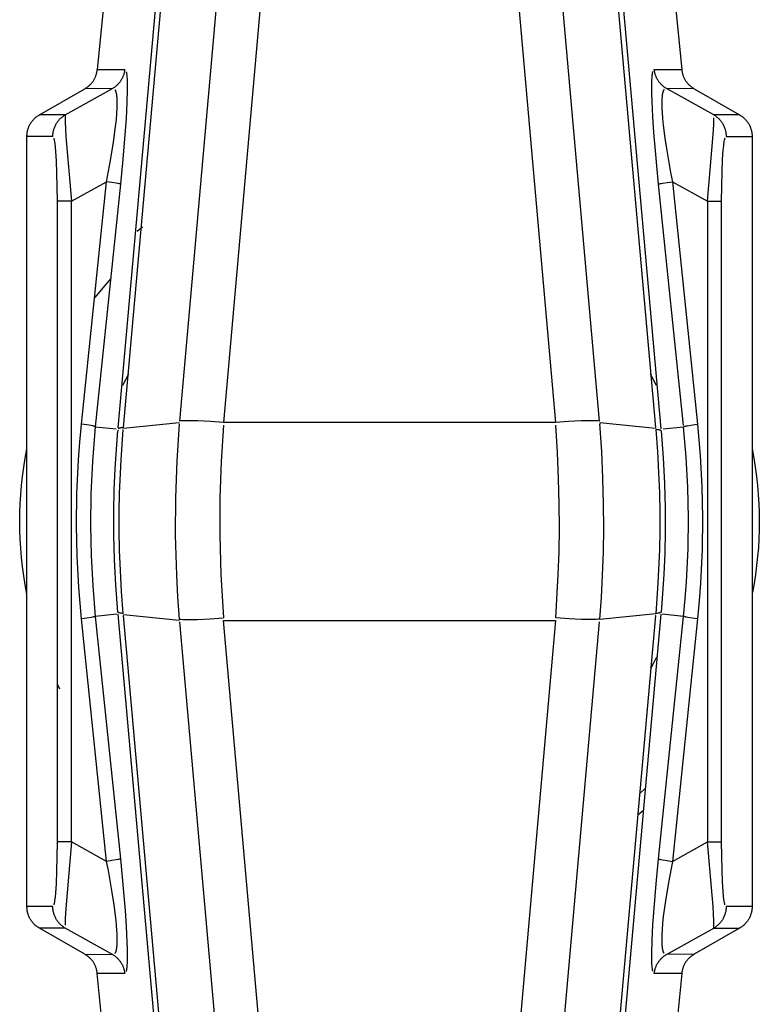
# Model space of a CAD drawing. Header units: millimetres. Extents: x -2637 to -1637, y 678 to 1678.
# Tile 99 of 256: x -2359 to -2344, y 1421 to 1441. Entities that reach past the tile are written whole.
import ezdxf

# ---------------------------------------------------------------- set-up
doc = ezdxf.new("R2010")
doc.units = ezdxf.units.MM
doc.layers.add('Make2D$B.SHOW mini', color=7, linetype='Continuous', true_color=0x000000)

msp = doc.modelspace()

# ---------------------------------------------------------------- linework, layer by layer
at = {"layer": 'Make2D$B.SHOW mini', "color": 18, "lineweight": -3, "true_color": 0x000000}
for points in [[(-2357.292, 1433.029), (-2354.937, 1459.44)], [(-2357.185, 1433.037), (-2354.828, 1459.508)], [(-2348.895, 1459.508), (-2346.538, 1433.037)], [(-2348.786, 1459.44), (-2346.429, 1433.009)], [(-2353.797, 1458.822), (-2356.066, 1433.166)], [(-2352.914, 1458.858), (-2355.182, 1433.139)], [(-2350.809, 1458.858), (-2348.541, 1433.139)], [(-2347.657, 1433.166), (-2349.925, 1458.822)], [(-2356.515, 1452.156), (-2357.71, 1440.206)], [(-2347.207, 1452.156), (-2346.012, 1440.206)], [(-2357.958, 1439.823), (-2357.945, 1439.831), (-2357.931, 1439.84), (-2357.918, 1439.848), (-2357.906, 1439.857), (-2357.894, 1439.866), (-2357.882, 1439.876), (-2357.87, 1439.885), (-2357.859, 1439.895), (-2357.849, 1439.905), (-2357.839, 1439.915), (-2357.829, 1439.926), (-2357.819, 1439.937), (-2357.81, 1439.948), (-2357.801, 1439.959), (-2357.793, 1439.971), (-2357.785, 1439.983), (-2357.778, 1439.995), (-2357.77, 1440.007), (-2357.764, 1440.02), (-2357.757, 1440.033), (-2357.751, 1440.046), (-2357.745, 1440.059), (-2357.74, 1440.073), (-2357.735, 1440.087), (-2357.731, 1440.101), (-2357.727, 1440.115), (-2357.723, 1440.13), (-2357.72, 1440.145), (-2357.717, 1440.16), (-2357.714, 1440.175), (-2357.712, 1440.191), (-2357.71, 1440.206)], [(-2357.71, 1440.206), (-2357.159, 1440.208)], [(-2357.159, 1440.208), (-2357.161, 1440.194), (-2357.163, 1440.18), (-2357.165, 1440.165), (-2357.168, 1440.151), (-2357.171, 1440.137), (-2357.175, 1440.123), (-2357.179, 1440.108), (-2357.184, 1440.094), (-2357.189, 1440.08), (-2357.195, 1440.066), (-2357.2, 1440.053), (-2357.207, 1440.039), (-2357.214, 1440.026), (-2357.221, 1440.012), (-2357.228, 1439.999), (-2357.236, 1439.987), (-2357.245, 1439.974), (-2357.253, 1439.962), (-2357.262, 1439.95), (-2357.272, 1439.938), (-2357.282, 1439.927), (-2357.292, 1439.915), (-2357.302, 1439.905), (-2357.313, 1439.894), (-2357.324, 1439.884), (-2357.335, 1439.875), (-2357.346, 1439.865), (-2357.358, 1439.856), (-2357.37, 1439.848), (-2357.382, 1439.84), (-2357.394, 1439.832), (-2357.406, 1439.825)], [(-2357.13, 1440.159), (-2357.129, 1440.153), (-2357.127, 1440.146), (-2357.125, 1440.132), (-2357.122, 1440.116), (-2357.12, 1440.099), (-2357.117, 1440.062), (-2357.114, 1440.02), (-2357.112, 1439.973), (-2357.111, 1439.922), (-2357.11, 1439.81), (-2357.117, 1439.548), (-2357.133, 1439.229), (-2357.196, 1438.412), (-2357.245, 1437.911)], [(-2346.477, 1437.911), (-2346.57, 1438.945), (-2346.591, 1439.261), (-2346.607, 1439.577), (-2346.611, 1439.719), (-2346.612, 1439.844), (-2346.611, 1439.952), (-2346.61, 1439.998), (-2346.607, 1440.04), (-2346.604, 1440.078), (-2346.603, 1440.095), (-2346.601, 1440.111), (-2346.599, 1440.126), (-2346.596, 1440.14), (-2346.594, 1440.153), (-2346.593, 1440.158), (-2346.591, 1440.164)], [(-2346.317, 1439.825), (-2346.329, 1439.832), (-2346.341, 1439.84), (-2346.353, 1439.848), (-2346.365, 1439.856), (-2346.376, 1439.865), (-2346.388, 1439.875), (-2346.399, 1439.884), (-2346.41, 1439.894), (-2346.42, 1439.905), (-2346.431, 1439.915), (-2346.441, 1439.927), (-2346.451, 1439.938), (-2346.46, 1439.95), (-2346.469, 1439.962), (-2346.478, 1439.974), (-2346.486, 1439.987), (-2346.494, 1439.999), (-2346.502, 1440.012), (-2346.509, 1440.026), (-2346.516, 1440.039), (-2346.522, 1440.053), (-2346.528, 1440.066), (-2346.533, 1440.08), (-2346.539, 1440.094), (-2346.543, 1440.108), (-2346.547, 1440.123), (-2346.551, 1440.137), (-2346.554, 1440.151), (-2346.557, 1440.165), (-2346.56, 1440.18), (-2346.562, 1440.194), (-2346.563, 1440.208)], [(-2346.563, 1440.208), (-2346.012, 1440.206)], [(-2346.012, 1440.206), (-2346.01, 1440.191), (-2346.008, 1440.175), (-2346.006, 1440.16), (-2346.003, 1440.145), (-2345.999, 1440.13), (-2345.996, 1440.115), (-2345.992, 1440.101), (-2345.987, 1440.087), (-2345.982, 1440.073), (-2345.977, 1440.059), (-2345.971, 1440.046), (-2345.965, 1440.033), (-2345.959, 1440.02), (-2345.952, 1440.007), (-2345.945, 1439.995), (-2345.937, 1439.983), (-2345.929, 1439.971), (-2345.921, 1439.959), (-2345.912, 1439.948), (-2345.903, 1439.937), (-2345.894, 1439.926), (-2345.884, 1439.915), (-2345.874, 1439.905), (-2345.863, 1439.895), (-2345.852, 1439.885), (-2345.841, 1439.876), (-2345.829, 1439.866), (-2345.817, 1439.857), (-2345.804, 1439.848), (-2345.791, 1439.84), (-2345.778, 1439.831), (-2345.764, 1439.823)], [(-2358.866, 1439.3), (-2357.958, 1439.823)], [(-2358.349, 1439.3), (-2357.406, 1439.825)], [(-2357.406, 1439.825), (-2357.958, 1439.823)], [(-2357.522, 1437.961), (-2357.442, 1438.384), (-2357.382, 1438.753), (-2357.341, 1439.066), (-2357.327, 1439.203), (-2357.317, 1439.327), (-2357.311, 1439.439), (-2357.31, 1439.49), (-2357.31, 1439.538), (-2357.311, 1439.584), (-2357.313, 1439.627), (-2357.314, 1439.647), (-2357.316, 1439.666), (-2357.318, 1439.684), (-2357.32, 1439.701), (-2357.323, 1439.718), (-2357.326, 1439.733), (-2357.328, 1439.741), (-2357.33, 1439.748), (-2357.331, 1439.754), (-2357.333, 1439.761), (-2357.335, 1439.767), (-2357.337, 1439.773), (-2357.34, 1439.779), (-2357.342, 1439.784), (-2357.343, 1439.787), (-2357.344, 1439.789), (-2357.346, 1439.792), (-2357.347, 1439.794), (-2357.348, 1439.796), (-2357.349, 1439.798), (-2357.351, 1439.8), (-2357.352, 1439.802)], [(-2346.368, 1439.806), (-2346.37, 1439.804), (-2346.371, 1439.802), (-2346.372, 1439.8), (-2346.373, 1439.798), (-2346.374, 1439.796), (-2346.376, 1439.794), (-2346.377, 1439.792), (-2346.378, 1439.79), (-2346.379, 1439.787), (-2346.38, 1439.785), (-2346.382, 1439.78), (-2346.384, 1439.775), (-2346.386, 1439.77), (-2346.388, 1439.764), (-2346.39, 1439.758), (-2346.392, 1439.752), (-2346.394, 1439.745), (-2346.395, 1439.739), (-2346.397, 1439.732), (-2346.4, 1439.717), (-2346.402, 1439.702), (-2346.405, 1439.685), (-2346.407, 1439.668), (-2346.408, 1439.649), (-2346.41, 1439.63), (-2346.411, 1439.609), (-2346.412, 1439.565), (-2346.413, 1439.517), (-2346.412, 1439.465), (-2346.41, 1439.41), (-2346.407, 1439.351), (-2346.398, 1439.224), (-2346.385, 1439.092), (-2346.352, 1438.83), (-2346.314, 1438.582), (-2346.237, 1438.147), (-2346.2, 1437.961)], [(-2345.374, 1439.3), (-2346.317, 1439.825)], [(-2345.764, 1439.823), (-2346.317, 1439.825)], [(-2345.764, 1439.823), (-2344.857, 1439.3)], [(-2359.116, 1438.867), (-2359.116, 1438.885), (-2359.115, 1438.903), (-2359.114, 1438.92), (-2359.112, 1438.937), (-2359.109, 1438.953), (-2359.106, 1438.97), (-2359.103, 1438.986), (-2359.099, 1439.001), (-2359.094, 1439.017), (-2359.089, 1439.032), (-2359.083, 1439.047), (-2359.077, 1439.061), (-2359.071, 1439.076), (-2359.064, 1439.09), (-2359.057, 1439.104), (-2359.049, 1439.117), (-2359.041, 1439.131), (-2359.033, 1439.144), (-2359.024, 1439.157), (-2359.015, 1439.17), (-2359.005, 1439.182), (-2358.995, 1439.194), (-2358.984, 1439.206), (-2358.973, 1439.218), (-2358.962, 1439.229), (-2358.95, 1439.24), (-2358.937, 1439.251), (-2358.924, 1439.262), (-2358.91, 1439.272), (-2358.896, 1439.282), (-2358.881, 1439.291), (-2358.866, 1439.3)], [(-2358.349, 1439.3), (-2358.866, 1439.3)], [(-2358.598, 1438.867), (-2358.598, 1438.883), (-2358.597, 1438.899), (-2358.596, 1438.915), (-2358.594, 1438.931), (-2358.592, 1438.947), (-2358.589, 1438.963), (-2358.585, 1438.979), (-2358.581, 1438.995), (-2358.577, 1439.01), (-2358.572, 1439.026), (-2358.567, 1439.042), (-2358.56, 1439.057), (-2358.554, 1439.073), (-2358.547, 1439.088), (-2358.539, 1439.103), (-2358.531, 1439.117), (-2358.522, 1439.132), (-2358.513, 1439.146), (-2358.504, 1439.159), (-2358.494, 1439.173), (-2358.484, 1439.186), (-2358.473, 1439.198), (-2358.462, 1439.211), (-2358.45, 1439.223), (-2358.438, 1439.234), (-2358.426, 1439.245), (-2358.414, 1439.255), (-2358.401, 1439.265), (-2358.388, 1439.275), (-2358.375, 1439.284), (-2358.362, 1439.292), (-2358.349, 1439.3)], [(-2358.349, 1439.3), (-2358.349, 1439.3), (-2358.349, 1439.3), (-2358.349, 1439.299), (-2358.349, 1439.299), (-2358.349, 1439.298), (-2358.35, 1439.297), (-2358.35, 1439.295), (-2358.35, 1439.294), (-2358.35, 1439.293), (-2358.351, 1439.291), (-2358.351, 1439.288), (-2358.351, 1439.285), (-2358.352, 1439.276), (-2358.353, 1439.267), (-2358.353, 1439.256), (-2358.353, 1439.23), (-2358.352, 1439.163), (-2358.336, 1438.863), (-2358.228, 1437.568)], [(-2345.374, 1439.3), (-2345.361, 1439.292), (-2345.347, 1439.284), (-2345.334, 1439.275), (-2345.321, 1439.265), (-2345.309, 1439.255), (-2345.296, 1439.245), (-2345.284, 1439.234), (-2345.272, 1439.223), (-2345.261, 1439.211), (-2345.25, 1439.198), (-2345.239, 1439.186), (-2345.229, 1439.173), (-2345.219, 1439.159), (-2345.209, 1439.146), (-2345.2, 1439.132), (-2345.191, 1439.117), (-2345.183, 1439.103), (-2345.176, 1439.088), (-2345.169, 1439.073), (-2345.162, 1439.057), (-2345.156, 1439.042), (-2345.15, 1439.026), (-2345.145, 1439.01), (-2345.141, 1438.995), (-2345.137, 1438.979), (-2345.134, 1438.963), (-2345.131, 1438.947), (-2345.129, 1438.931), (-2345.127, 1438.915), (-2345.126, 1438.899), (-2345.125, 1438.883), (-2345.125, 1438.867)], [(-2344.857, 1439.3), (-2345.374, 1439.3)], [(-2344.857, 1439.3), (-2344.841, 1439.291), (-2344.826, 1439.282), (-2344.812, 1439.272), (-2344.799, 1439.262), (-2344.785, 1439.251), (-2344.773, 1439.24), (-2344.761, 1439.229), (-2344.749, 1439.218), (-2344.738, 1439.206), (-2344.728, 1439.194), (-2344.717, 1439.182), (-2344.708, 1439.17), (-2344.698, 1439.157), (-2344.69, 1439.144), (-2344.681, 1439.131), (-2344.673, 1439.117), (-2344.666, 1439.104), (-2344.658, 1439.09), (-2344.651, 1439.076), (-2344.645, 1439.061), (-2344.639, 1439.047), (-2344.634, 1439.032), (-2344.629, 1439.017), (-2344.624, 1439.001), (-2344.62, 1438.986), (-2344.616, 1438.97), (-2344.613, 1438.953), (-2344.611, 1438.937), (-2344.609, 1438.92), (-2344.607, 1438.903), (-2344.606, 1438.885), (-2344.606, 1438.867)], [(-2345.495, 1437.568), (-2345.384, 1438.905), (-2345.373, 1439.106), (-2345.37, 1439.181), (-2345.369, 1439.239)], [(-2359.116, 1423.445), (-2359.116, 1438.867)], [(-2358.598, 1438.867), (-2359.116, 1438.867)], [(-2358.507, 1437.568), (-2358.515, 1438.138), (-2358.525, 1438.372), (-2358.537, 1438.568), (-2358.545, 1438.651), (-2358.554, 1438.724), (-2358.559, 1438.756), (-2358.564, 1438.784), (-2358.566, 1438.797), (-2358.569, 1438.809), (-2358.572, 1438.82), (-2358.574, 1438.83)], [(-2345.215, 1437.568), (-2345.206, 1438.165), (-2345.196, 1438.402), (-2345.182, 1438.599), (-2345.174, 1438.679), (-2345.17, 1438.713), (-2345.166, 1438.745), (-2345.161, 1438.773), (-2345.156, 1438.797), (-2345.154, 1438.808), (-2345.151, 1438.818), (-2345.149, 1438.827), (-2345.148, 1438.831), (-2345.146, 1438.835)], [(-2345.125, 1438.867), (-2344.606, 1438.867)], [(-2344.606, 1438.867), (-2344.606, 1423.445)], [(-2358.228, 1437.568), (-2357.522, 1437.961)], [(-2358.025, 1433.104), (-2357.522, 1437.961)], [(-2357.245, 1437.911), (-2357.748, 1433.055)], [(-2357.245, 1437.911), (-2357.245, 1437.911), (-2357.245, 1437.911), (-2357.245, 1437.911), (-2357.246, 1437.912), (-2357.246, 1437.912), (-2357.246, 1437.912), (-2357.246, 1437.912), (-2357.247, 1437.912), (-2357.247, 1437.913), (-2357.248, 1437.913), (-2357.248, 1437.913), (-2357.249, 1437.913), (-2357.249, 1437.914), (-2357.25, 1437.914), (-2357.252, 1437.915), (-2357.253, 1437.915), (-2357.256, 1437.916), (-2357.26, 1437.917), (-2357.265, 1437.919), (-2357.27, 1437.92), (-2357.281, 1437.923), (-2357.295, 1437.926), (-2357.328, 1437.932), (-2357.416, 1437.946), (-2357.522, 1437.961)], [(-2346.477, 1437.911), (-2346.477, 1437.911), (-2346.477, 1437.911), (-2346.477, 1437.911), (-2346.477, 1437.912), (-2346.477, 1437.912), (-2346.477, 1437.912), (-2346.476, 1437.912), (-2346.476, 1437.912), (-2346.475, 1437.913), (-2346.475, 1437.913), (-2346.474, 1437.913), (-2346.474, 1437.913), (-2346.473, 1437.914), (-2346.472, 1437.914), (-2346.471, 1437.915), (-2346.469, 1437.915), (-2346.466, 1437.916), (-2346.462, 1437.917), (-2346.458, 1437.919), (-2346.453, 1437.92), (-2346.441, 1437.923), (-2346.428, 1437.926), (-2346.394, 1437.932), (-2346.307, 1437.946), (-2346.2, 1437.961)], [(-2345.977, 1433.079), (-2346.477, 1437.911)], [(-2346.2, 1437.961), (-2345.697, 1433.104)], [(-2346.2, 1437.961), (-2345.495, 1437.568)], [(-2358.507, 1424.744), (-2358.507, 1437.568)], [(-2358.228, 1437.568), (-2358.507, 1437.568)], [(-2358.228, 1424.744), (-2358.228, 1437.568)], [(-2345.495, 1437.568), (-2345.495, 1424.744)], [(-2345.495, 1437.568), (-2345.215, 1437.568)], [(-2345.215, 1424.744), (-2345.215, 1437.568)], [(-2356.912, 1436.968), (-2356.806, 1437.059)], [(-2357.748, 1435.641), (-2357.594, 1435.835), (-2357.434, 1436.025)], [(-2357.085, 1434.107), (-2357.147, 1433.995), (-2357.206, 1433.882)], [(-2346.515, 1433.88), (-2346.575, 1433.994), (-2346.637, 1434.107)], [(-2358.025, 1429.208), (-2358.079, 1429.835), (-2358.113, 1430.461), (-2358.126, 1431.08), (-2358.117, 1431.716), (-2358.085, 1432.392), (-2358.059, 1432.744), (-2358.025, 1433.104)], [(-2357.748, 1433.055), (-2357.748, 1433.055), (-2357.748, 1433.055), (-2357.748, 1433.055), (-2357.749, 1433.055), (-2357.749, 1433.055), (-2357.749, 1433.055), (-2357.749, 1433.056), (-2357.75, 1433.056), (-2357.75, 1433.056), (-2357.75, 1433.056), (-2357.751, 1433.057), (-2357.752, 1433.057), (-2357.752, 1433.057), (-2357.753, 1433.058), (-2357.755, 1433.058), (-2357.756, 1433.059), (-2357.759, 1433.06), (-2357.763, 1433.061), (-2357.768, 1433.062), (-2357.773, 1433.064), (-2357.784, 1433.066), (-2357.798, 1433.069), (-2357.831, 1433.076), (-2357.918, 1433.09), (-2358.025, 1433.104)], [(-2357.748, 1433.055), (-2357.781, 1432.704), (-2357.806, 1432.361), (-2357.838, 1431.702), (-2357.846, 1431.082), (-2357.834, 1430.478), (-2357.801, 1429.869), (-2357.748, 1429.257)], [(-2357.748, 1433.055), (-2357.328, 1433.013)], [(-2357.185, 1433.037), (-2357.206, 1433.035), (-2357.226, 1433.032), (-2357.235, 1433.03), (-2357.243, 1433.029), (-2357.251, 1433.027), (-2357.258, 1433.025), (-2357.265, 1433.024), (-2357.268, 1433.023), (-2357.271, 1433.022), (-2357.273, 1433.021), (-2357.276, 1433.02), (-2357.278, 1433.019), (-2357.281, 1433.018), (-2357.283, 1433.017), (-2357.284, 1433.016), (-2357.285, 1433.016), (-2357.286, 1433.015), (-2357.287, 1433.015), (-2357.287, 1433.014), (-2357.288, 1433.014), (-2357.289, 1433.013), (-2357.29, 1433.013), (-2357.29, 1433.012), (-2357.291, 1433.011), (-2357.292, 1433.011), (-2357.292, 1433.011), (-2357.292, 1433.01), (-2357.293, 1433.01), (-2357.293, 1433.01), (-2357.293, 1433.009), (-2357.293, 1433.009)], [(-2357.188, 1429.314), (-2357.223, 1429.752), (-2357.247, 1430.176), (-2357.263, 1430.584), (-2357.27, 1430.976), (-2357.27, 1431.353), (-2357.263, 1431.714), (-2357.234, 1432.388), (-2357.188, 1432.998)], [(-2356.069, 1433.129), (-2357.186, 1433.017)], [(-2356.071, 1433.111), (-2356.119, 1432.373), (-2356.144, 1431.633), (-2356.147, 1430.88), (-2356.125, 1430.079), (-2356.103, 1429.65), (-2356.071, 1429.201)], [(-2355.182, 1433.139), (-2355.445, 1433.159), (-2355.699, 1433.172), (-2355.812, 1433.174), (-2355.913, 1433.174), (-2355.998, 1433.171), (-2356.034, 1433.169), (-2356.066, 1433.166)], [(-2355.186, 1433.087), (-2355.232, 1432.357), (-2355.256, 1431.627), (-2355.259, 1430.883), (-2355.238, 1430.092), (-2355.186, 1429.225)], [(-2348.541, 1433.139), (-2355.182, 1433.139)], [(-2347.657, 1433.166), (-2347.689, 1433.169), (-2347.725, 1433.171), (-2347.81, 1433.174), (-2347.91, 1433.174), (-2348.024, 1433.172), (-2348.277, 1433.159), (-2348.541, 1433.139)], [(-2348.536, 1429.225), (-2348.484, 1430.097), (-2348.469, 1430.552), (-2348.462, 1431.021), (-2348.464, 1431.507), (-2348.477, 1432.012), (-2348.5, 1432.539), (-2348.536, 1433.087)], [(-2346.536, 1433.017), (-2347.653, 1433.129)], [(-2347.652, 1429.201), (-2347.621, 1429.636), (-2347.597, 1430.084), (-2347.581, 1430.544), (-2347.574, 1431.019), (-2347.576, 1431.511), (-2347.589, 1432.023), (-2347.614, 1432.556), (-2347.652, 1433.111)], [(-2347.652, 1433.111), (-2347.64, 1433.109)], [(-2346.426, 1432.972), (-2346.426, 1432.973), (-2346.426, 1432.973), (-2346.426, 1432.973), (-2346.427, 1432.973), (-2346.427, 1432.974), (-2346.427, 1432.974), (-2346.428, 1432.974), (-2346.429, 1432.975), (-2346.429, 1432.975), (-2346.43, 1432.976), (-2346.431, 1432.976), (-2346.432, 1432.977), (-2346.432, 1432.977), (-2346.433, 1432.978), (-2346.434, 1432.978), (-2346.435, 1432.979), (-2346.436, 1432.979), (-2346.438, 1432.98), (-2346.441, 1432.981), (-2346.443, 1432.982), (-2346.446, 1432.983), (-2346.448, 1432.984), (-2346.451, 1432.985), (-2346.454, 1432.986), (-2346.461, 1432.987), (-2346.468, 1432.989), (-2346.476, 1432.99), (-2346.484, 1432.992), (-2346.493, 1432.993), (-2346.513, 1432.996), (-2346.534, 1432.998)], [(-2346.534, 1432.998), (-2346.5, 1432.56), (-2346.475, 1432.136), (-2346.46, 1431.728), (-2346.452, 1431.336), (-2346.453, 1430.959), (-2346.459, 1430.598), (-2346.489, 1429.924), (-2346.534, 1429.314)], [(-2346.385, 1433.014), (-2345.975, 1433.055)], [(-2345.975, 1429.257), (-2345.942, 1429.608), (-2345.916, 1429.951), (-2345.884, 1430.61), (-2345.876, 1431.23), (-2345.889, 1431.834), (-2345.922, 1432.443), (-2345.975, 1433.055)], [(-2345.963, 1433.06), (-2345.96, 1433.061), (-2345.956, 1433.062), (-2345.948, 1433.064), (-2345.938, 1433.066), (-2345.927, 1433.069), (-2345.9, 1433.074), (-2345.867, 1433.08), (-2345.788, 1433.092), (-2345.697, 1433.104)], [(-2345.697, 1433.104), (-2345.643, 1432.477), (-2345.61, 1431.852), (-2345.596, 1431.232), (-2345.605, 1430.596), (-2345.637, 1429.92), (-2345.664, 1429.568), (-2345.697, 1429.208)], [(-2357.297, 1429.34), (-2357.339, 1429.878), (-2357.365, 1430.393), (-2357.378, 1430.883), (-2357.379, 1431.35), (-2357.37, 1431.792), (-2357.352, 1432.21), (-2357.327, 1432.604), (-2357.297, 1432.972)], [(-2357.288, 1432.979), (-2357.289, 1432.978), (-2357.291, 1432.977), (-2357.291, 1432.977), (-2357.292, 1432.976), (-2357.292, 1432.976), (-2357.293, 1432.976), (-2357.294, 1432.975), (-2357.294, 1432.975), (-2357.295, 1432.974), (-2357.295, 1432.974), (-2357.296, 1432.973), (-2357.296, 1432.973), (-2357.296, 1432.973), (-2357.297, 1432.972)], [(-2346.426, 1432.972), (-2346.384, 1432.434), (-2346.357, 1431.92), (-2346.344, 1431.429), (-2346.343, 1430.962), (-2346.353, 1430.52), (-2346.37, 1430.102), (-2346.395, 1429.708), (-2346.426, 1429.34)], [(-2359.116, 1429.7), (-2359.151, 1429.885), (-2359.181, 1430.07), (-2359.206, 1430.254), (-2359.226, 1430.437), (-2359.242, 1430.619), (-2359.253, 1430.8), (-2359.259, 1430.979), (-2359.261, 1431.156), (-2359.259, 1431.333), (-2359.253, 1431.513), (-2359.242, 1431.693), (-2359.226, 1431.875), (-2359.206, 1432.058), (-2359.181, 1432.242), (-2359.151, 1432.427), (-2359.116, 1432.612)], [(-2344.606, 1432.612), (-2344.571, 1432.427), (-2344.541, 1432.242), (-2344.516, 1432.058), (-2344.496, 1431.875), (-2344.481, 1431.693), (-2344.47, 1431.513), (-2344.463, 1431.333), (-2344.461, 1431.156), (-2344.463, 1430.983), (-2344.469, 1430.808), (-2344.48, 1430.632), (-2344.495, 1430.455), (-2344.514, 1430.277), (-2344.537, 1430.097), (-2344.566, 1429.917), (-2344.599, 1429.736)], [(-2357.748, 1429.257), (-2357.748, 1429.257), (-2357.748, 1429.257), (-2357.748, 1429.257), (-2357.749, 1429.257), (-2357.749, 1429.257), (-2357.749, 1429.257), (-2357.749, 1429.256), (-2357.75, 1429.256), (-2357.75, 1429.256), (-2357.75, 1429.256), (-2357.751, 1429.255), (-2357.752, 1429.255), (-2357.752, 1429.255), (-2357.753, 1429.254), (-2357.755, 1429.254), (-2357.756, 1429.253), (-2357.759, 1429.252), (-2357.763, 1429.251), (-2357.768, 1429.25), (-2357.773, 1429.248), (-2357.784, 1429.246), (-2357.798, 1429.243), (-2357.831, 1429.236), (-2357.918, 1429.222), (-2358.025, 1429.208)], [(-2357.316, 1429.301), (-2357.748, 1429.257)], [(-2357.748, 1429.257), (-2357.245, 1424.401)], [(-2357.188, 1429.314), (-2357.21, 1429.316), (-2357.229, 1429.319), (-2357.238, 1429.32), (-2357.247, 1429.322), (-2357.254, 1429.323), (-2357.262, 1429.325), (-2357.268, 1429.326), (-2357.271, 1429.327), (-2357.274, 1429.328), (-2357.277, 1429.329), (-2357.279, 1429.33), (-2357.282, 1429.331), (-2357.284, 1429.332), (-2357.286, 1429.333), (-2357.287, 1429.333), (-2357.288, 1429.334), (-2357.289, 1429.334), (-2357.29, 1429.335), (-2357.291, 1429.335), (-2357.292, 1429.336), (-2357.292, 1429.336), (-2357.293, 1429.337), (-2357.294, 1429.337), (-2357.295, 1429.338), (-2357.295, 1429.338), (-2357.295, 1429.338), (-2357.296, 1429.339), (-2357.296, 1429.339), (-2357.296, 1429.339), (-2357.297, 1429.34), (-2357.297, 1429.34)], [(-2354.937, 1402.872), (-2357.293, 1429.303)], [(-2357.186, 1429.295), (-2356.069, 1429.183)], [(-2354.828, 1402.804), (-2357.185, 1429.275)], [(-2346.538, 1429.275), (-2348.895, 1402.804)], [(-2346.429, 1429.303), (-2348.786, 1402.872)], [(-2347.652, 1429.201), (-2346.534, 1429.314)], [(-2346.538, 1429.275), (-2346.53, 1429.276)], [(-2346.426, 1429.34), (-2346.426, 1429.34), (-2346.426, 1429.339), (-2346.426, 1429.339), (-2346.427, 1429.339), (-2346.427, 1429.338), (-2346.427, 1429.338), (-2346.428, 1429.338), (-2346.429, 1429.337), (-2346.429, 1429.337), (-2346.43, 1429.336), (-2346.431, 1429.336), (-2346.432, 1429.335), (-2346.432, 1429.335), (-2346.433, 1429.334), (-2346.434, 1429.334), (-2346.435, 1429.333), (-2346.436, 1429.333), (-2346.438, 1429.332), (-2346.441, 1429.331), (-2346.443, 1429.33), (-2346.446, 1429.329), (-2346.448, 1429.328), (-2346.451, 1429.327), (-2346.454, 1429.326), (-2346.461, 1429.325), (-2346.468, 1429.323), (-2346.476, 1429.321), (-2346.484, 1429.32), (-2346.493, 1429.319), (-2346.513, 1429.316), (-2346.534, 1429.314)], [(-2346.477, 1424.401), (-2345.975, 1429.257)], [(-2345.975, 1429.257), (-2346.404, 1429.3)], [(-2345.697, 1429.208), (-2345.804, 1429.222), (-2345.892, 1429.236), (-2345.925, 1429.243), (-2345.938, 1429.246), (-2345.95, 1429.248), (-2345.955, 1429.25), (-2345.959, 1429.251), (-2345.963, 1429.252), (-2345.966, 1429.253), (-2345.968, 1429.254), (-2345.969, 1429.254), (-2345.97, 1429.255), (-2345.971, 1429.255), (-2345.972, 1429.255), (-2345.972, 1429.256), (-2345.972, 1429.256), (-2345.973, 1429.256), (-2345.973, 1429.256), (-2345.974, 1429.257), (-2345.974, 1429.257), (-2345.974, 1429.257), (-2345.974, 1429.257), (-2345.974, 1429.257), (-2345.974, 1429.257), (-2345.975, 1429.257)], [(-2357.522, 1424.351), (-2358.025, 1429.208)], [(-2356.071, 1429.201), (-2356.037, 1429.199), (-2356, 1429.196), (-2355.914, 1429.194), (-2355.815, 1429.193), (-2355.704, 1429.195), (-2355.455, 1429.206), (-2355.186, 1429.225)], [(-2356.066, 1429.146), (-2353.797, 1403.49)], [(-2352.914, 1403.454), (-2355.182, 1429.173)], [(-2355.182, 1429.173), (-2348.541, 1429.173)], [(-2348.541, 1429.173), (-2350.809, 1403.454)], [(-2349.925, 1403.49), (-2347.657, 1429.146)], [(-2347.652, 1429.201), (-2347.685, 1429.198), (-2347.722, 1429.196), (-2347.808, 1429.193), (-2347.908, 1429.193), (-2348.019, 1429.194), (-2348.267, 1429.206), (-2348.536, 1429.225)], [(-2345.697, 1429.208), (-2346.2, 1424.351)], [(-2346.634, 1428.21), (-2346.57, 1428.327), (-2346.509, 1428.445)], [(-2358.455, 1427.796), (-2358.507, 1427.902)], [(-2346.743, 1425.812), (-2346.848, 1425.713)], [(-2346.779, 1425.372), (-2346.885, 1425.28)], [(-2358.576, 1423.477), (-2358.575, 1423.481), (-2358.574, 1423.485), (-2358.571, 1423.494), (-2358.569, 1423.504), (-2358.566, 1423.515), (-2358.561, 1423.54), (-2358.557, 1423.567), (-2358.552, 1423.599), (-2358.548, 1423.633), (-2358.54, 1423.713), (-2358.526, 1423.91), (-2358.516, 1424.147), (-2358.507, 1424.744)], [(-2358.228, 1424.744), (-2358.507, 1424.744)], [(-2358.228, 1424.744), (-2358.339, 1423.407), (-2358.35, 1423.206), (-2358.352, 1423.131), (-2358.353, 1423.073)], [(-2357.522, 1424.351), (-2358.228, 1424.744)], [(-2346.2, 1424.351), (-2345.495, 1424.744)], [(-2345.495, 1424.744), (-2345.215, 1424.744)], [(-2345.374, 1423.012), (-2345.374, 1423.012), (-2345.374, 1423.012), (-2345.374, 1423.013), (-2345.373, 1423.013), (-2345.373, 1423.014), (-2345.373, 1423.015), (-2345.373, 1423.017), (-2345.372, 1423.018), (-2345.372, 1423.019), (-2345.372, 1423.021), (-2345.371, 1423.024), (-2345.371, 1423.027), (-2345.37, 1423.036), (-2345.37, 1423.045), (-2345.37, 1423.056), (-2345.369, 1423.082), (-2345.371, 1423.15), (-2345.387, 1423.449), (-2345.495, 1424.744)], [(-2345.148, 1423.482), (-2345.151, 1423.492), (-2345.154, 1423.503), (-2345.156, 1423.515), (-2345.159, 1423.528), (-2345.164, 1423.556), (-2345.169, 1423.588), (-2345.177, 1423.661), (-2345.185, 1423.744), (-2345.198, 1423.94), (-2345.207, 1424.174), (-2345.215, 1424.744)], [(-2357.245, 1424.401), (-2357.245, 1424.401), (-2357.245, 1424.401), (-2357.245, 1424.401), (-2357.246, 1424.4), (-2357.246, 1424.4), (-2357.246, 1424.4), (-2357.246, 1424.4), (-2357.247, 1424.4), (-2357.247, 1424.399), (-2357.248, 1424.399), (-2357.248, 1424.399), (-2357.249, 1424.399), (-2357.249, 1424.398), (-2357.25, 1424.398), (-2357.252, 1424.397), (-2357.253, 1424.397), (-2357.256, 1424.396), (-2357.26, 1424.395), (-2357.265, 1424.393), (-2357.27, 1424.392), (-2357.281, 1424.389), (-2357.295, 1424.386), (-2357.328, 1424.38), (-2357.416, 1424.366), (-2357.522, 1424.351)], [(-2357.354, 1422.506), (-2357.353, 1422.508), (-2357.352, 1422.51), (-2357.35, 1422.512), (-2357.349, 1422.514), (-2357.348, 1422.516), (-2357.347, 1422.518), (-2357.346, 1422.52), (-2357.345, 1422.522), (-2357.343, 1422.525), (-2357.342, 1422.527), (-2357.34, 1422.532), (-2357.338, 1422.537), (-2357.336, 1422.542), (-2357.334, 1422.548), (-2357.332, 1422.554), (-2357.331, 1422.56), (-2357.329, 1422.567), (-2357.327, 1422.573), (-2357.326, 1422.58), (-2357.323, 1422.595), (-2357.32, 1422.61), (-2357.318, 1422.627), (-2357.316, 1422.644), (-2357.314, 1422.663), (-2357.313, 1422.682), (-2357.312, 1422.703), (-2357.31, 1422.747), (-2357.31, 1422.795), (-2357.31, 1422.847), (-2357.312, 1422.903), (-2357.315, 1422.962), (-2357.325, 1423.088), (-2357.338, 1423.22), (-2357.371, 1423.482), (-2357.408, 1423.73), (-2357.486, 1424.165), (-2357.522, 1424.351)], [(-2357.245, 1424.401), (-2357.152, 1423.367), (-2357.131, 1423.051), (-2357.116, 1422.735), (-2357.112, 1422.593), (-2357.11, 1422.468), (-2357.111, 1422.36), (-2357.113, 1422.314), (-2357.115, 1422.272), (-2357.118, 1422.234), (-2357.12, 1422.217), (-2357.122, 1422.201), (-2357.124, 1422.186), (-2357.126, 1422.172), (-2357.129, 1422.159), (-2357.13, 1422.154), (-2357.131, 1422.148)], [(-2346.593, 1422.153), (-2346.594, 1422.159), (-2346.595, 1422.166), (-2346.598, 1422.18), (-2346.6, 1422.196), (-2346.602, 1422.213), (-2346.606, 1422.25), (-2346.609, 1422.292), (-2346.611, 1422.339), (-2346.612, 1422.39), (-2346.612, 1422.502), (-2346.606, 1422.764), (-2346.59, 1423.083), (-2346.526, 1423.9), (-2346.477, 1424.401)], [(-2346.477, 1424.401), (-2346.477, 1424.401), (-2346.477, 1424.401), (-2346.477, 1424.401), (-2346.477, 1424.4), (-2346.477, 1424.4), (-2346.477, 1424.4), (-2346.476, 1424.4), (-2346.476, 1424.4), (-2346.475, 1424.399), (-2346.475, 1424.399), (-2346.474, 1424.399), (-2346.474, 1424.399), (-2346.473, 1424.398), (-2346.472, 1424.398), (-2346.471, 1424.397), (-2346.469, 1424.397), (-2346.466, 1424.396), (-2346.462, 1424.395), (-2346.458, 1424.393), (-2346.453, 1424.392), (-2346.441, 1424.389), (-2346.428, 1424.386), (-2346.394, 1424.38), (-2346.307, 1424.366), (-2346.2, 1424.351)], [(-2346.2, 1424.351), (-2346.281, 1423.928), (-2346.341, 1423.559), (-2346.382, 1423.246), (-2346.396, 1423.109), (-2346.406, 1422.985), (-2346.411, 1422.874), (-2346.413, 1422.822), (-2346.413, 1422.774), (-2346.412, 1422.728), (-2346.41, 1422.685), (-2346.409, 1422.665), (-2346.407, 1422.646), (-2346.405, 1422.628), (-2346.402, 1422.611), (-2346.399, 1422.594), (-2346.396, 1422.579), (-2346.395, 1422.571), (-2346.393, 1422.564), (-2346.391, 1422.558), (-2346.389, 1422.551), (-2346.387, 1422.545), (-2346.385, 1422.539), (-2346.383, 1422.533), (-2346.381, 1422.528), (-2346.379, 1422.525), (-2346.378, 1422.523), (-2346.377, 1422.52), (-2346.376, 1422.518), (-2346.374, 1422.516), (-2346.373, 1422.514), (-2346.372, 1422.512), (-2346.371, 1422.51)], [(-2358.598, 1423.445), (-2359.116, 1423.445)], [(-2358.866, 1423.012), (-2358.881, 1423.021), (-2358.896, 1423.03), (-2358.91, 1423.04), (-2358.924, 1423.05), (-2358.937, 1423.061), (-2358.95, 1423.072), (-2358.962, 1423.083), (-2358.973, 1423.094), (-2358.984, 1423.106), (-2358.995, 1423.118), (-2359.005, 1423.13), (-2359.015, 1423.142), (-2359.024, 1423.155), (-2359.033, 1423.168), (-2359.041, 1423.181), (-2359.049, 1423.195), (-2359.057, 1423.208), (-2359.064, 1423.222), (-2359.071, 1423.236), (-2359.077, 1423.251), (-2359.083, 1423.265), (-2359.089, 1423.28), (-2359.094, 1423.295), (-2359.099, 1423.311), (-2359.103, 1423.326), (-2359.106, 1423.342), (-2359.109, 1423.359), (-2359.112, 1423.375), (-2359.114, 1423.392), (-2359.115, 1423.409), (-2359.116, 1423.427), (-2359.116, 1423.445)], [(-2358.349, 1423.012), (-2358.362, 1423.02), (-2358.375, 1423.028), (-2358.388, 1423.037), (-2358.401, 1423.047), (-2358.414, 1423.057), (-2358.426, 1423.067), (-2358.438, 1423.078), (-2358.45, 1423.09), (-2358.462, 1423.101), (-2358.473, 1423.114), (-2358.484, 1423.126), (-2358.494, 1423.139), (-2358.504, 1423.153), (-2358.513, 1423.166), (-2358.522, 1423.18), (-2358.531, 1423.195), (-2358.539, 1423.209), (-2358.547, 1423.224), (-2358.554, 1423.239), (-2358.56, 1423.255), (-2358.567, 1423.27), (-2358.572, 1423.286), (-2358.577, 1423.302), (-2358.581, 1423.317), (-2358.585, 1423.333), (-2358.589, 1423.349), (-2358.592, 1423.365), (-2358.594, 1423.381), (-2358.596, 1423.397), (-2358.597, 1423.413), (-2358.598, 1423.429), (-2358.598, 1423.445)], [(-2345.125, 1423.445), (-2345.125, 1423.429), (-2345.126, 1423.413), (-2345.127, 1423.397), (-2345.129, 1423.381), (-2345.131, 1423.365), (-2345.134, 1423.349), (-2345.137, 1423.333), (-2345.141, 1423.317), (-2345.145, 1423.302), (-2345.15, 1423.286), (-2345.156, 1423.27), (-2345.162, 1423.255), (-2345.169, 1423.239), (-2345.176, 1423.224), (-2345.183, 1423.209), (-2345.191, 1423.195), (-2345.2, 1423.18), (-2345.209, 1423.166), (-2345.219, 1423.153), (-2345.229, 1423.139), (-2345.239, 1423.126), (-2345.25, 1423.114), (-2345.261, 1423.101), (-2345.272, 1423.09), (-2345.284, 1423.078), (-2345.296, 1423.067), (-2345.309, 1423.057), (-2345.321, 1423.047), (-2345.334, 1423.037), (-2345.347, 1423.028), (-2345.361, 1423.02), (-2345.374, 1423.012)], [(-2344.606, 1423.445), (-2345.125, 1423.445)], [(-2344.606, 1423.445), (-2344.606, 1423.427), (-2344.607, 1423.409), (-2344.609, 1423.392), (-2344.611, 1423.375), (-2344.613, 1423.359), (-2344.616, 1423.342), (-2344.62, 1423.326), (-2344.624, 1423.311), (-2344.629, 1423.295), (-2344.634, 1423.28), (-2344.639, 1423.265), (-2344.645, 1423.251), (-2344.651, 1423.236), (-2344.658, 1423.222), (-2344.666, 1423.208), (-2344.673, 1423.195), (-2344.681, 1423.181), (-2344.69, 1423.168), (-2344.698, 1423.155), (-2344.708, 1423.142), (-2344.717, 1423.13), (-2344.728, 1423.118), (-2344.738, 1423.106), (-2344.749, 1423.094), (-2344.761, 1423.083), (-2344.773, 1423.072), (-2344.785, 1423.061), (-2344.799, 1423.05), (-2344.812, 1423.04), (-2344.826, 1423.03), (-2344.841, 1423.021), (-2344.857, 1423.012)], [(-2358.349, 1423.012), (-2358.866, 1423.012)], [(-2357.958, 1422.489), (-2358.866, 1423.012)], [(-2357.406, 1422.487), (-2358.349, 1423.012)], [(-2346.317, 1422.487), (-2345.374, 1423.012)], [(-2344.857, 1423.012), (-2345.764, 1422.489)], [(-2345.374, 1423.012), (-2344.857, 1423.012)], [(-2357.958, 1422.489), (-2357.406, 1422.487)], [(-2357.71, 1422.106), (-2357.712, 1422.121), (-2357.714, 1422.137), (-2357.717, 1422.152), (-2357.72, 1422.167), (-2357.723, 1422.182), (-2357.727, 1422.197), (-2357.731, 1422.211), (-2357.735, 1422.225), (-2357.74, 1422.239), (-2357.745, 1422.253), (-2357.751, 1422.266), (-2357.757, 1422.279), (-2357.764, 1422.292), (-2357.77, 1422.305), (-2357.778, 1422.317), (-2357.785, 1422.329), (-2357.793, 1422.341), (-2357.801, 1422.353), (-2357.81, 1422.364), (-2357.819, 1422.375), (-2357.829, 1422.386), (-2357.839, 1422.397), (-2357.849, 1422.407), (-2357.859, 1422.417), (-2357.87, 1422.427), (-2357.882, 1422.436), (-2357.894, 1422.446), (-2357.906, 1422.455), (-2357.918, 1422.464), (-2357.931, 1422.472), (-2357.945, 1422.481), (-2357.958, 1422.489)], [(-2357.406, 1422.487), (-2357.394, 1422.48), (-2357.382, 1422.472), (-2357.37, 1422.464), (-2357.358, 1422.456), (-2357.346, 1422.447), (-2357.335, 1422.437), (-2357.324, 1422.428), (-2357.313, 1422.418), (-2357.302, 1422.407), (-2357.292, 1422.397), (-2357.282, 1422.385), (-2357.272, 1422.374), (-2357.262, 1422.362), (-2357.253, 1422.35), (-2357.245, 1422.338), (-2357.236, 1422.326), (-2357.228, 1422.313), (-2357.221, 1422.3), (-2357.214, 1422.286), (-2357.207, 1422.273), (-2357.2, 1422.259), (-2357.195, 1422.246), (-2357.189, 1422.232), (-2357.184, 1422.218), (-2357.179, 1422.204), (-2357.175, 1422.189), (-2357.171, 1422.175), (-2357.168, 1422.161), (-2357.165, 1422.147), (-2357.163, 1422.132), (-2357.161, 1422.118), (-2357.159, 1422.104)], [(-2346.563, 1422.104), (-2346.562, 1422.118), (-2346.56, 1422.132), (-2346.557, 1422.147), (-2346.554, 1422.161), (-2346.551, 1422.175), (-2346.547, 1422.189), (-2346.543, 1422.204), (-2346.539, 1422.218), (-2346.533, 1422.232), (-2346.528, 1422.246), (-2346.522, 1422.259), (-2346.516, 1422.273), (-2346.509, 1422.286), (-2346.502, 1422.3), (-2346.494, 1422.313), (-2346.486, 1422.326), (-2346.478, 1422.338), (-2346.469, 1422.35), (-2346.46, 1422.362), (-2346.451, 1422.374), (-2346.441, 1422.385), (-2346.431, 1422.397), (-2346.42, 1422.407), (-2346.41, 1422.418), (-2346.399, 1422.428), (-2346.388, 1422.437), (-2346.376, 1422.447), (-2346.365, 1422.456), (-2346.353, 1422.464), (-2346.341, 1422.472), (-2346.329, 1422.48), (-2346.317, 1422.487)], [(-2345.764, 1422.489), (-2346.317, 1422.487)], [(-2345.764, 1422.489), (-2345.778, 1422.481), (-2345.791, 1422.472), (-2345.804, 1422.464), (-2345.817, 1422.455), (-2345.829, 1422.446), (-2345.841, 1422.436), (-2345.852, 1422.427), (-2345.863, 1422.417), (-2345.874, 1422.407), (-2345.884, 1422.397), (-2345.894, 1422.386), (-2345.903, 1422.375), (-2345.912, 1422.364), (-2345.921, 1422.353), (-2345.929, 1422.341), (-2345.937, 1422.329), (-2345.945, 1422.317), (-2345.952, 1422.305), (-2345.959, 1422.292), (-2345.965, 1422.279), (-2345.971, 1422.266), (-2345.977, 1422.253), (-2345.982, 1422.239), (-2345.987, 1422.225), (-2345.992, 1422.211), (-2345.996, 1422.197), (-2345.999, 1422.182), (-2346.003, 1422.167), (-2346.006, 1422.152), (-2346.008, 1422.137), (-2346.01, 1422.121), (-2346.012, 1422.106)], [(-2356.515, 1410.156), (-2357.71, 1422.106)], [(-2357.159, 1422.104), (-2357.71, 1422.106)], [(-2346.012, 1422.106), (-2347.207, 1410.156)], [(-2346.012, 1422.106), (-2346.563, 1422.104)]]:
    msp.add_lwpolyline(points, dxfattribs=at)

doc.saveas('drawing.dxf')
